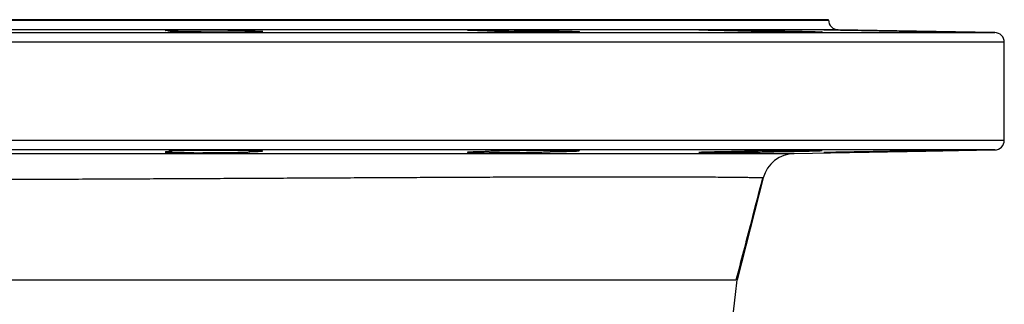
# Model space of a CAD drawing. Header units: millimetres. Extents: x 1137 to 5808, y 1046 to 5834.
# Tile 13 of 18: x 5203 to 5808, y 2351 to 2526. Entities that reach past the tile are written whole.
import ezdxf

# ---------------------------------------------------------------- set-up
doc = ezdxf.new("R2010")
doc.units = ezdxf.units.MM
doc.header["$LTSCALE"] = 2

msp = doc.modelspace()

# ---------------------------------------------------------------- linework, layer by layer
at = {"color": 7, "linetype": 'Continuous', "lineweight": 25}
for p, q in [((5217.74, 2526.1), (4735.74, 2526.1)), ((5699.74, 2526.1), (5217.74, 2526.1)), ((5699.74, 2525.88), (5699.74, 2526.1)), ((5296.15, 2519.24), (5296.15, 2518.87)), ((5343.85, 2518.56), (5343.85, 2519.24)), ((5529.19, 2518.48), (5529.19, 2519.24)), ((5667.1, 2518.68), (5667.1, 2519.24)), ((5801.84, 2518.21), (5705.63, 2519.89)), ((5807.74, 2452), (5807.74, 2512.21)), ((5296.15, 2445.33), (5296.15, 2444.96)), ((5343.85, 2444.96), (5343.85, 2445.65)), ((5344, 2444.89), (5343.85, 2444.96)), ((5529.19, 2444.96), (5529.19, 2445.73)), ((5667.1, 2444.96), (5667.1, 2445.53)), ((5678.68, 2443.85), (5801.84, 2446)), ((5659.66, 2428.82), (5643.58, 2366.1))]:
    msp.add_line(p, q, dxfattribs=at)
at = {"color": 8, "linetype": 'Continuous', "lineweight": 25}
for p, q in [((4735.74, 2525.88), (5217.74, 2525.88)), ((5217.74, 2525.88), (5699.74, 2525.88)), ((4633.63, 2518.21), (5801.84, 2518.21)), ((5217.74, 2519.89), (4729.84, 2519.89)), ((5705.63, 2519.89), (5217.74, 2519.89)), ((5807.74, 2512.21), (4627.74, 2512.21)), ((4627.74, 2452), (5807.74, 2452)), ((5217.74, 2446), (4633.63, 2446)), ((5801.84, 2446), (5217.74, 2446))]:
    msp.add_line(p, q, dxfattribs=at)
at = {"color": 7, "linetype": 'Continuous', "lineweight": 25, "flags": 128}
msp.add_lwpolyline([(5351.98, 2445.34), (5352.01, 2445.38), (5351.27, 2445.45), (5349.73, 2445.53), (5347.43, 2445.59), (5343.6, 2445.66), (5339.86, 2445.69), (5335.65, 2445.72), (5331.09, 2445.74), (5326.3, 2445.74), (5321.41, 2445.72), (5316.58, 2445.69), (5311.93, 2445.65), (5307.59, 2445.6), (5303.7, 2445.54), (5300.35, 2445.47), (5297.65, 2445.39), (5295.67, 2445.31), (5294.48, 2445.23), (5294.09, 2445.14), (5294.52, 2445.06), (5295.77, 2444.98), (5296.15, 2444.96), (5296.15, 2444.96)], dxfattribs=at)
at = {"color": 7, "linetype": 'Continuous', "lineweight": 25}
for centre, radius, start, end in [((5705.74, 2525.88), 6, 180, 269), ((5801.74, 2512.21), 6, 0, 89), ((5801.74, 2452), 6, 271, 0), ((5679.03, 2423.85), 20, 91, 165.61788), ((4477.74, 2486.1), 1172, 326.27811, 354.12322)]:
    msp.add_arc(centre, radius, start, end, dxfattribs=at)
for points, knots in [([(5296.15, 2519.24), (5295.6, 2519.26), (5295.1, 2519.28), (5294.22, 2519.31), (5293.83, 2519.33), (5292.84, 2519.38), (5292.44, 2519.42), (5292.2, 2519.47), (5292.19, 2519.49), (5292.28, 2519.53), (5292.39, 2519.55), (5292.74, 2519.58), (5292.97, 2519.6), (5293.57, 2519.63), (5293.93, 2519.65), (5295.18, 2519.69), (5296.23, 2519.72), (5297.82, 2519.75), (5298.15, 2519.76), (5298.84, 2519.77), (5299.19, 2519.78), (5300.28, 2519.79), (5301.05, 2519.8), (5302.68, 2519.82), (5303.53, 2519.83), (5305.32, 2519.84), (5306.24, 2519.85), (5308.13, 2519.86), (5309.1, 2519.86), (5311.09, 2519.87), (5312.11, 2519.87), (5315.21, 2519.87), (5317.29, 2519.86), (5320.42, 2519.85), (5321.48, 2519.84), (5323.55, 2519.83), (5325.58, 2519.81), (5327.55, 2519.79), (5329.47, 2519.77), (5330.42, 2519.76), (5333.13, 2519.72), (5334.79, 2519.69), (5336.68, 2519.65), (5337.05, 2519.65), (5337.76, 2519.63), (5338.1, 2519.62), (5339.09, 2519.6), (5339.69, 2519.58), (5340.8, 2519.55), (5341.3, 2519.53), (5342.2, 2519.49), (5342.58, 2519.47), (5343.24, 2519.44), (5343.5, 2519.42), (5343.91, 2519.38), (5344.05, 2519.36), (5344.29, 2519.31), (5344.2, 2519.28), (5343.85, 2519.24)], [0, 0, 0, 0, 0.03125, 0.03125, 0.0625, 0.0625, 0.125, 0.125, 0.15625, 0.15625, 0.1875, 0.1875, 0.21875, 0.21875, 0.25, 0.25, 0.3125, 0.3125, 0.328125, 0.328125, 0.34375, 0.34375, 0.375, 0.375, 0.40625, 0.40625, 0.4375, 0.4375, 0.46875, 0.46875, 0.5, 0.5, 0.5625, 0.5625, 0.59375, 0.59375, 0.625, 0.65625, 0.65625, 0.6875, 0.6875, 0.75, 0.75, 0.765625, 0.765625, 0.78125, 0.78125, 0.8125, 0.8125, 0.84375, 0.84375, 0.875, 0.875, 0.90625, 0.90625, 0.9375, 0.9375, 1, 1, 1, 1]), ([(5343.85, 2519.24), (5345.68, 2519.2), (5347.22, 2519.16), (5349.1, 2519.1), (5349.66, 2519.07), (5350.59, 2519.03), (5350.98, 2519.01), (5351.58, 2518.96), (5351.8, 2518.94), (5352.07, 2518.89), (5352.11, 2518.87), (5352.03, 2518.83), (5351.9, 2518.81), (5351.47, 2518.76), (5351.17, 2518.74), (5350.01, 2518.69), (5348.93, 2518.65), (5346.82, 2518.6), (5346.04, 2518.59), (5344.35, 2518.56), (5343.44, 2518.55), (5340.54, 2518.52), (5338.41, 2518.5), (5335.49, 2518.48), (5334.89, 2518.48), (5333.69, 2518.48), (5333.09, 2518.48), (5331.25, 2518.47), (5330.01, 2518.47), (5328.1, 2518.47), (5327.46, 2518.47), (5326.17, 2518.47), (5325.51, 2518.47), (5323.57, 2518.48), (5322.28, 2518.48), (5319.7, 2518.49), (5318.42, 2518.5), (5316.5, 2518.51), (5315.87, 2518.52), (5314.61, 2518.53), (5314, 2518.53), (5312.17, 2518.55), (5310.98, 2518.56), (5309.26, 2518.58), (5308.69, 2518.59), (5307.57, 2518.6), (5307.02, 2518.61), (5304.36, 2518.65), (5302.45, 2518.69), (5300.37, 2518.73), (5299.97, 2518.74), (5299.21, 2518.76), (5298.84, 2518.77), (5297.82, 2518.81), (5297.21, 2518.83), (5296.4, 2518.86), (5296.16, 2518.87), (5295.7, 2518.89), (5295.49, 2518.9), (5294.93, 2518.94), (5294.64, 2518.96), (5294.24, 2519.01), (5294.12, 2519.03), (5294.08, 2519.06), (5294.08, 2519.07), (5294.14, 2519.1), (5294.19, 2519.11), (5294.41, 2519.14), (5294.64, 2519.16), (5295.11, 2519.19), (5295.29, 2519.2), (5295.69, 2519.22), (5295.91, 2519.23), (5296.15, 2519.24)], [0, 0, 0, 0, 0.0625, 0.0625, 0.09375, 0.09375, 0.125, 0.125, 0.15625, 0.15625, 0.1875, 0.1875, 0.21875, 0.21875, 0.25, 0.25, 0.3125, 0.3125, 0.34375, 0.34375, 0.375, 0.375, 0.4375, 0.4375, 0.453125, 0.453125, 0.46875, 0.46875, 0.5, 0.5, 0.515625, 0.515625, 0.53125, 0.53125, 0.5625, 0.5625, 0.59375, 0.59375, 0.609375, 0.609375, 0.625, 0.625, 0.65625, 0.65625, 0.671875, 0.671875, 0.6875, 0.6875, 0.75, 0.75, 0.765625, 0.765625, 0.78125, 0.78125, 0.8125, 0.8125, 0.828125, 0.828125, 0.84375, 0.84375, 0.875, 0.875, 0.90625, 0.90625, 0.921875, 0.921875, 0.9375, 0.9375, 0.96875, 0.96875, 0.984375, 0.984375, 1, 1, 1, 1]), ([(5488.75, 2519.24), (5487.04, 2519.28), (5485.5, 2519.31), (5483.45, 2519.36), (5482.81, 2519.38), (5481.65, 2519.42), (5481.12, 2519.44), (5480.18, 2519.47), (5479.77, 2519.49), (5479.05, 2519.53), (5478.75, 2519.55), (5478.28, 2519.58), (5478.11, 2519.6), (5477.89, 2519.63), (5477.84, 2519.65), (5477.89, 2519.69), (5478.18, 2519.72), (5478.84, 2519.75), (5478.99, 2519.76), (5479.31, 2519.77), (5479.5, 2519.78), (5480.08, 2519.79), (5480.52, 2519.8), (5481.52, 2519.82), (5482.07, 2519.83), (5483.29, 2519.84), (5483.95, 2519.85), (5486.08, 2519.86), (5487.66, 2519.87), (5490.28, 2519.87), (5491.19, 2519.87), (5493.06, 2519.86), (5494.02, 2519.86), (5495.98, 2519.85), (5496.98, 2519.84), (5499.04, 2519.83), (5500.08, 2519.82), (5502.15, 2519.8), (5503.19, 2519.79), (5505.28, 2519.77), (5506.33, 2519.76), (5509.47, 2519.72), (5511.48, 2519.69), (5514.4, 2519.65), (5515.36, 2519.63), (5517.2, 2519.6), (5518.09, 2519.58), (5519.79, 2519.55), (5520.6, 2519.53), (5522.15, 2519.49), (5522.89, 2519.47), (5524.94, 2519.42), (5526.1, 2519.38), (5527.29, 2519.34), (5527.51, 2519.33), (5527.93, 2519.31), (5528.12, 2519.3), (5528.66, 2519.28), (5528.95, 2519.26), (5529.19, 2519.24)], [0, 0, 0, 0, 0.0625, 0.0625, 0.09375, 0.09375, 0.125, 0.125, 0.15625, 0.15625, 0.1875, 0.1875, 0.21875, 0.21875, 0.25, 0.25, 0.3125, 0.3125, 0.328125, 0.328125, 0.34375, 0.34375, 0.375, 0.375, 0.40625, 0.40625, 0.4375, 0.4375, 0.5, 0.5, 0.53125, 0.53125, 0.5625, 0.5625, 0.59375, 0.59375, 0.625, 0.625, 0.65625, 0.65625, 0.6875, 0.6875, 0.75, 0.75, 0.78125, 0.78125, 0.8125, 0.8125, 0.84375, 0.84375, 0.875, 0.875, 0.9375, 0.9375, 0.953125, 0.953125, 0.96875, 0.96875, 1, 1, 1, 1]), ([(5529.19, 2519.24), (5530.38, 2519.22), (5531.55, 2519.2), (5533.77, 2519.16), (5534.83, 2519.14), (5536.85, 2519.1), (5537.81, 2519.07), (5539.62, 2519.03), (5540.45, 2519.01), (5541.96, 2518.96), (5542.65, 2518.94), (5543.89, 2518.89), (5544.43, 2518.87), (5545.34, 2518.83), (5545.72, 2518.81), (5546.3, 2518.76), (5546.5, 2518.74), (5546.86, 2518.69), (5546.75, 2518.65), (5546.07, 2518.6), (5545.75, 2518.59), (5544.96, 2518.56), (5544.48, 2518.55), (5543.37, 2518.53), (5542.73, 2518.52), (5541.3, 2518.5), (5540.52, 2518.49), (5538.81, 2518.48), (5537.89, 2518.48), (5535.94, 2518.47), (5534.91, 2518.47), (5532.76, 2518.47), (5531.64, 2518.47), (5529.29, 2518.48), (5528.09, 2518.48), (5525.63, 2518.49), (5524.38, 2518.5), (5521.83, 2518.52), (5520.53, 2518.53), (5516.64, 2518.56), (5514.06, 2518.59), (5510.23, 2518.63), (5508.98, 2518.65), (5506.56, 2518.69), (5505.38, 2518.71), (5503.09, 2518.74), (5501.97, 2518.76), (5499.85, 2518.81), (5498.85, 2518.83), (5496.97, 2518.87), (5496.08, 2518.89), (5494.85, 2518.93), (5494.45, 2518.94), (5493.7, 2518.96), (5493.34, 2518.97), (5492.33, 2519.01), (5491.73, 2519.03), (5490.95, 2519.06), (5490.71, 2519.07), (5490.26, 2519.1), (5490.06, 2519.11), (5489.16, 2519.16), (5488.78, 2519.2), (5488.75, 2519.24)], [0, 0, 0, 0, 0.03125, 0.03125, 0.0625, 0.0625, 0.09375, 0.09375, 0.125, 0.125, 0.15625, 0.15625, 0.1875, 0.1875, 0.21875, 0.21875, 0.25, 0.25, 0.3125, 0.3125, 0.34375, 0.34375, 0.375, 0.375, 0.40625, 0.40625, 0.4375, 0.4375, 0.46875, 0.46875, 0.5, 0.5, 0.53125, 0.53125, 0.5625, 0.5625, 0.59375, 0.59375, 0.625, 0.625, 0.6875, 0.6875, 0.71875, 0.71875, 0.75, 0.75, 0.78125, 0.78125, 0.8125, 0.8125, 0.84375, 0.84375, 0.859375, 0.859375, 0.875, 0.875, 0.90625, 0.90625, 0.921875, 0.921875, 0.9375, 0.9375, 1, 1, 1, 1]), ([(5640.08, 2519.24), (5638.02, 2519.28), (5636.06, 2519.31), (5633.73, 2519.36), (5633.27, 2519.36), (5632.37, 2519.38), (5631.92, 2519.39), (5630.61, 2519.42), (5629.77, 2519.44), (5628.19, 2519.47), (5627.45, 2519.49), (5626.04, 2519.53), (5625.37, 2519.55), (5623.54, 2519.6), (5622.55, 2519.63), (5621.39, 2519.68), (5621.06, 2519.69), (5620.53, 2519.72), (5620.32, 2519.73), (5620.04, 2519.76), (5619.96, 2519.77), (5619.93, 2519.79), (5619.98, 2519.8), (5620.31, 2519.83), (5620.78, 2519.84), (5622.22, 2519.86), (5623.16, 2519.87), (5624.61, 2519.87), (5624.91, 2519.87), (5625.55, 2519.86), (5625.88, 2519.86), (5626.91, 2519.86), (5627.64, 2519.86), (5629.18, 2519.85), (5629.99, 2519.84), (5631.69, 2519.83), (5632.59, 2519.82), (5635.36, 2519.79), (5637.29, 2519.77), (5640.34, 2519.73), (5641.38, 2519.72), (5643.45, 2519.69), (5644.49, 2519.68), (5646.58, 2519.65), (5647.62, 2519.63), (5649.72, 2519.6), (5650.76, 2519.58), (5652.79, 2519.55), (5653.79, 2519.53), (5655.76, 2519.49), (5656.72, 2519.47), (5659.55, 2519.42), (5661.28, 2519.38), (5663.26, 2519.34), (5663.65, 2519.33), (5664.41, 2519.31), (5664.78, 2519.3), (5665.84, 2519.28), (5666.5, 2519.26), (5667.1, 2519.24)], [0, 0, 0, 0, 0.0625, 0.0625, 0.078125, 0.078125, 0.09375, 0.09375, 0.125, 0.125, 0.15625, 0.15625, 0.1875, 0.1875, 0.25, 0.25, 0.28125, 0.28125, 0.3125, 0.3125, 0.34375, 0.34375, 0.375, 0.375, 0.4375, 0.4375, 0.5, 0.5, 0.515625, 0.515625, 0.53125, 0.53125, 0.5625, 0.5625, 0.59375, 0.59375, 0.625, 0.625, 0.6875, 0.6875, 0.71875, 0.71875, 0.75, 0.75, 0.78125, 0.78125, 0.8125, 0.8125, 0.84375, 0.84375, 0.875, 0.875, 0.9375, 0.9375, 0.953125, 0.953125, 0.96875, 0.96875, 1, 1, 1, 1]), ([(5667.1, 2519.24), (5667.75, 2519.23), (5668.4, 2519.22), (5669.69, 2519.2), (5670.35, 2519.19), (5672.28, 2519.16), (5673.54, 2519.14), (5676.02, 2519.1), (5677.24, 2519.07), (5679.02, 2519.04), (5679.62, 2519.03), (5680.77, 2519.01), (5681.34, 2518.99), (5682.99, 2518.96), (5684.04, 2518.94), (5685.55, 2518.9), (5686.04, 2518.89), (5686.99, 2518.87), (5687.45, 2518.86), (5689.68, 2518.8), (5691.18, 2518.76), (5692.69, 2518.71), (5692.98, 2518.71), (5693.51, 2518.69), (5693.75, 2518.68), (5694.41, 2518.65), (5694.78, 2518.63), (5695.19, 2518.61), (5695.31, 2518.6), (5695.5, 2518.59), (5695.58, 2518.58), (5695.74, 2518.56), (5695.76, 2518.55), (5695.62, 2518.53), (5695.47, 2518.52), (5695.11, 2518.5), (5694.97, 2518.5), (5694.64, 2518.49), (5694.46, 2518.49), (5693.84, 2518.48), (5693.35, 2518.48), (5692.22, 2518.47), (5691.57, 2518.47), (5690.12, 2518.47), (5689.32, 2518.47), (5687.6, 2518.48), (5686.66, 2518.48), (5683.72, 2518.5), (5681.55, 2518.52), (5676.83, 2518.56), (5674.37, 2518.59), (5670.54, 2518.63), (5669.23, 2518.65), (5666.64, 2518.69), (5665.34, 2518.71), (5662.77, 2518.74), (5661.49, 2518.76), (5658.94, 2518.81), (5657.7, 2518.83), (5655.28, 2518.87), (5654.11, 2518.89), (5651.82, 2518.94), (5650.71, 2518.96), (5647.56, 2519.03), (5645.7, 2519.07), (5642.43, 2519.16), (5641.11, 2519.2), (5640.08, 2519.24)], [0, 0, 0, 0, 0.015625, 0.015625, 0.03125, 0.03125, 0.0625, 0.0625, 0.09375, 0.09375, 0.109375, 0.109375, 0.125, 0.125, 0.15625, 0.15625, 0.171875, 0.171875, 0.1875, 0.1875, 0.25, 0.25, 0.265625, 0.265625, 0.28125, 0.28125, 0.3125, 0.3125, 0.328125, 0.328125, 0.34375, 0.34375, 0.375, 0.375, 0.40625, 0.40625, 0.421875, 0.421875, 0.4375, 0.4375, 0.46875, 0.46875, 0.5, 0.5, 0.53125, 0.53125, 0.5625, 0.5625, 0.625, 0.625, 0.6875, 0.6875, 0.71875, 0.71875, 0.75, 0.75, 0.78125, 0.78125, 0.8125, 0.8125, 0.84375, 0.84375, 0.875, 0.875, 0.9375, 0.9375, 1, 1, 1, 1]), ([(5727.12, 2519.24), (5726.09, 2519.26), (5725.03, 2519.28), (5722.94, 2519.31), (5721.9, 2519.33), (5719.82, 2519.36), (5718.78, 2519.38), (5717.24, 2519.41), (5716.72, 2519.42), (5715.7, 2519.44), (5715.2, 2519.45), (5712.72, 2519.49), (5710.83, 2519.53), (5707.25, 2519.6), (5705.63, 2519.63), (5703.45, 2519.68), (5702.76, 2519.69), (5701.49, 2519.72), (5700.91, 2519.73), (5699.86, 2519.76), (5699.39, 2519.77), (5698.56, 2519.79), (5698.2, 2519.8), (5697.31, 2519.83), (5696.96, 2519.84), (5696.82, 2519.86), (5696.84, 2519.86), (5696.99, 2519.87), (5697.14, 2519.87), (5697.54, 2519.87), (5697.81, 2519.87), (5698.3, 2519.86), (5698.48, 2519.86), (5698.87, 2519.86), (5699.08, 2519.85), (5700.18, 2519.84), (5701.29, 2519.83), (5703.94, 2519.79), (5705.44, 2519.77), (5707.94, 2519.73), (5708.81, 2519.72), (5710.63, 2519.69), (5711.56, 2519.68), (5713.48, 2519.65), (5714.46, 2519.63), (5716.46, 2519.6), (5717.5, 2519.58), (5720.6, 2519.53), (5722.68, 2519.49), (5725.82, 2519.44), (5726.87, 2519.42), (5728.93, 2519.38), (5729.93, 2519.36), (5731.91, 2519.33), (5732.89, 2519.31), (5734.79, 2519.28), (5735.72, 2519.26), (5736.61, 2519.24)], [0, 0, 0, 0, 0.03125, 0.03125, 0.0625, 0.0625, 0.09375, 0.09375, 0.109375, 0.109375, 0.125, 0.125, 0.1875, 0.1875, 0.25, 0.25, 0.28125, 0.28125, 0.3125, 0.3125, 0.34375, 0.34375, 0.375, 0.375, 0.4375, 0.4375, 0.46875, 0.46875, 0.5, 0.5, 0.53125, 0.53125, 0.546875, 0.546875, 0.5625, 0.5625, 0.625, 0.625, 0.6875, 0.6875, 0.71875, 0.71875, 0.75, 0.75, 0.78125, 0.78125, 0.8125, 0.8125, 0.875, 0.875, 0.90625, 0.90625, 0.9375, 0.9375, 0.96875, 0.96875, 1, 1, 1, 1]), ([(5736.61, 2519.24), (5737.81, 2519.22), (5739.04, 2519.2), (5740.93, 2519.17), (5741.58, 2519.16), (5742.86, 2519.14), (5743.5, 2519.13), (5745.43, 2519.1), (5746.72, 2519.07), (5748.66, 2519.04), (5749.3, 2519.03), (5750.6, 2519.01), (5751.25, 2518.99), (5754.47, 2518.94), (5756.94, 2518.89), (5759.91, 2518.84), (5760.49, 2518.83), (5761.64, 2518.81), (5762.2, 2518.8), (5763.85, 2518.76), (5764.89, 2518.74), (5766.39, 2518.72), (5766.87, 2518.71), (5767.81, 2518.69), (5768.27, 2518.68), (5769.6, 2518.65), (5770.41, 2518.63), (5771.88, 2518.6), (5772.55, 2518.59), (5773.44, 2518.57), (5773.72, 2518.56), (5774.24, 2518.55), (5774.48, 2518.54), (5775.13, 2518.53), (5775.48, 2518.52), (5775.87, 2518.5), (5775.99, 2518.5), (5776.17, 2518.49), (5776.24, 2518.49), (5776.47, 2518.48), (5776.31, 2518.47), (5775.68, 2518.47), (5775.53, 2518.47), (5775.19, 2518.47), (5775, 2518.47), (5774.37, 2518.48), (5773.87, 2518.48), (5773.01, 2518.49), (5772.7, 2518.49), (5772.04, 2518.5), (5771.69, 2518.5), (5770.58, 2518.52), (5769.78, 2518.53), (5768.03, 2518.55), (5767.09, 2518.56), (5765.11, 2518.59), (5764.07, 2518.6), (5761.9, 2518.63), (5760.75, 2518.65), (5758.38, 2518.69), (5757.17, 2518.71), (5754.71, 2518.74), (5753.45, 2518.76), (5750.89, 2518.81), (5749.58, 2518.83), (5746.99, 2518.87), (5745.7, 2518.89), (5743.13, 2518.94), (5741.84, 2518.96), (5738.03, 2519.03), (5735.63, 2519.07), (5732.22, 2519.14), (5731.11, 2519.16), (5729.03, 2519.2), (5728.04, 2519.22), (5727.12, 2519.24)], [0, 0, 0, 0, 0.03125, 0.03125, 0.046875, 0.046875, 0.0625, 0.0625, 0.09375, 0.09375, 0.109375, 0.109375, 0.125, 0.125, 0.1875, 0.1875, 0.203125, 0.203125, 0.21875, 0.21875, 0.25, 0.25, 0.265625, 0.265625, 0.28125, 0.28125, 0.3125, 0.3125, 0.34375, 0.34375, 0.359375, 0.359375, 0.375, 0.375, 0.40625, 0.40625, 0.421875, 0.421875, 0.4375, 0.4375, 0.5, 0.5, 0.515625, 0.515625, 0.53125, 0.53125, 0.5625, 0.5625, 0.578125, 0.578125, 0.59375, 0.59375, 0.625, 0.625, 0.65625, 0.65625, 0.6875, 0.6875, 0.71875, 0.71875, 0.75, 0.75, 0.78125, 0.78125, 0.8125, 0.8125, 0.84375, 0.84375, 0.875, 0.875, 0.9375, 0.9375, 0.96875, 0.96875, 1, 1, 1, 1]), ([(5296.15, 2444.96), (5295.12, 2444.93), (5294.28, 2444.9), (5292.99, 2444.83), (5292.57, 2444.8), (5292.25, 2444.75), (5292.2, 2444.73), (5292.21, 2444.7), (5292.27, 2444.68), (5292.61, 2444.63), (5293.05, 2444.6), (5294.37, 2444.54), (5295.23, 2444.51), (5296.8, 2444.47), (5297.37, 2444.46), (5298.6, 2444.44), (5299.26, 2444.43), (5301.34, 2444.4), (5302.87, 2444.38), (5306.22, 2444.36), (5307.98, 2444.35), (5310.74, 2444.34), (5311.68, 2444.34), (5313.6, 2444.34), (5314.57, 2444.34), (5317.47, 2444.35), (5319.41, 2444.35), (5323.32, 2444.38), (5325.22, 2444.39), (5327.96, 2444.42), (5328.86, 2444.43), (5330.62, 2444.45), (5331.47, 2444.46), (5333.92, 2444.5), (5335.43, 2444.53), (5338.18, 2444.58), (5339.38, 2444.62), (5340.9, 2444.66), (5341.36, 2444.68), (5342.19, 2444.71), (5342.55, 2444.73), (5343.48, 2444.78), (5343.89, 2444.82), (5344.08, 2444.85)], [0, 0, 0, 0, 0.0625, 0.0625, 0.125, 0.125, 0.15625, 0.15625, 0.1875, 0.1875, 0.25, 0.25, 0.3125, 0.3125, 0.34375, 0.34375, 0.375, 0.375, 0.4375, 0.4375, 0.5, 0.5, 0.53125, 0.53125, 0.5625, 0.5625, 0.625, 0.625, 0.6875, 0.6875, 0.71875, 0.71875, 0.75, 0.75, 0.8125, 0.8125, 0.875, 0.875, 0.90625, 0.90625, 0.9375, 0.9375, 1, 1, 1, 1]), ([(5343.85, 2444.96), (5345, 2444.99), (5346.03, 2445.02), (5347.86, 2445.07), (5348.67, 2445.1), (5350.06, 2445.15), (5351.18, 2445.21), (5351.77, 2445.26), (5351.94, 2445.29)], [0, 0, 0, 0, 0.25, 0.25, 0.5, 0.5, 0.75, 1, 1, 1, 1]), ([(5488.75, 2444.96), (5487.04, 2444.93), (5485.5, 2444.9), (5483.45, 2444.84), (5482.81, 2444.82), (5481.65, 2444.79), (5481.12, 2444.77), (5480.18, 2444.73), (5479.77, 2444.71), (5479.05, 2444.68), (5478.75, 2444.66), (5478.28, 2444.63), (5478.11, 2444.61), (5477.89, 2444.58), (5477.84, 2444.56), (5477.89, 2444.51), (5478.18, 2444.49), (5478.84, 2444.45), (5478.99, 2444.45), (5479.31, 2444.44), (5479.5, 2444.43), (5480.08, 2444.41), (5480.52, 2444.4), (5481.52, 2444.39), (5482.07, 2444.38), (5483.29, 2444.36), (5483.95, 2444.36), (5486.08, 2444.35), (5487.66, 2444.34), (5490.28, 2444.34), (5491.19, 2444.34), (5493.06, 2444.35), (5494.02, 2444.35), (5495.98, 2444.36), (5496.98, 2444.36), (5499.04, 2444.38), (5500.08, 2444.39), (5502.15, 2444.4), (5503.19, 2444.41), (5505.28, 2444.44), (5506.33, 2444.45), (5509.47, 2444.49), (5511.48, 2444.51), (5514.4, 2444.56), (5515.36, 2444.58), (5517.2, 2444.61), (5518.09, 2444.63), (5519.79, 2444.66), (5520.6, 2444.68), (5522.15, 2444.71), (5522.89, 2444.73), (5524.94, 2444.79), (5526.1, 2444.82), (5527.29, 2444.87), (5527.51, 2444.88), (5527.93, 2444.9), (5528.12, 2444.9), (5528.66, 2444.93), (5528.95, 2444.95), (5529.19, 2444.96)], [0, 0, 0, 0, 0.0625, 0.0625, 0.09375, 0.09375, 0.125, 0.125, 0.15625, 0.15625, 0.1875, 0.1875, 0.21875, 0.21875, 0.25, 0.25, 0.3125, 0.3125, 0.328125, 0.328125, 0.34375, 0.34375, 0.375, 0.375, 0.40625, 0.40625, 0.4375, 0.4375, 0.5, 0.5, 0.53125, 0.53125, 0.5625, 0.5625, 0.59375, 0.59375, 0.625, 0.625, 0.65625, 0.65625, 0.6875, 0.6875, 0.75, 0.75, 0.78125, 0.78125, 0.8125, 0.8125, 0.84375, 0.84375, 0.875, 0.875, 0.9375, 0.9375, 0.953125, 0.953125, 0.96875, 0.96875, 1, 1, 1, 1]), ([(5546.64, 2445.52), (5546.67, 2445.53), (5546.75, 2445.56), (5546.04, 2445.61), (5544.52, 2445.66), (5542.01, 2445.7), (5538.66, 2445.73), (5534.6, 2445.74), (5530.37, 2445.73), (5525.78, 2445.72), (5520.97, 2445.68), (5516.06, 2445.64), (5511.2, 2445.59), (5506.53, 2445.52), (5502.17, 2445.45), (5498.26, 2445.37), (5494.9, 2445.29), (5492.19, 2445.2), (5490.24, 2445.12), (5489.02, 2445.04), (5488.84, 2444.99), (5488.75, 2444.96)], [0, 0, 0, 0, 0.021934, 0.07586, 0.129779, 0.183698, 0.250953, 0.304859, 0.358764, 0.41267, 0.466576, 0.520483, 0.57439, 0.628303, 0.682216, 0.736136, 0.790056, 0.843983, 0.89791, 0.948955, 1, 1, 1, 1]), ([(5529.19, 2444.96), (5530.37, 2444.98), (5531.53, 2445), (5533.74, 2445.05), (5534.79, 2445.07), (5536.8, 2445.11), (5537.75, 2445.13), (5539.55, 2445.18), (5540.38, 2445.2), (5541.89, 2445.24), (5542.58, 2445.27), (5543.82, 2445.31), (5544.36, 2445.33), (5545.74, 2445.4), (5546.34, 2445.44), (5546.6, 2445.48)], [0, 0, 0, 0, 0.125, 0.125, 0.25, 0.25, 0.375, 0.375, 0.5, 0.5, 0.625, 0.625, 0.75, 0.75, 1, 1, 1, 1]), ([(5640.08, 2444.96), (5638.02, 2444.93), (5636.06, 2444.9), (5633.73, 2444.85), (5633.27, 2444.84), (5632.37, 2444.82), (5631.92, 2444.81), (5630.61, 2444.79), (5629.77, 2444.77), (5628.19, 2444.73), (5627.45, 2444.71), (5626.04, 2444.68), (5625.37, 2444.66), (5623.54, 2444.61), (5622.55, 2444.58), (5621.39, 2444.53), (5621.06, 2444.51), (5620.53, 2444.49), (5620.32, 2444.47), (5620.04, 2444.45), (5619.96, 2444.44), (5619.93, 2444.41), (5619.98, 2444.4), (5620.31, 2444.38), (5620.78, 2444.36), (5622.22, 2444.35), (5623.16, 2444.34), (5624.61, 2444.34), (5624.91, 2444.34), (5625.55, 2444.34), (5625.88, 2444.34), (5626.91, 2444.35), (5627.64, 2444.35), (5629.18, 2444.36), (5629.99, 2444.36), (5631.69, 2444.38), (5632.59, 2444.39), (5635.36, 2444.41), (5637.29, 2444.43), (5640.34, 2444.47), (5641.38, 2444.49), (5643.45, 2444.51), (5644.49, 2444.53), (5646.58, 2444.56), (5647.62, 2444.58), (5649.72, 2444.61), (5650.76, 2444.63), (5652.79, 2444.66), (5653.79, 2444.68), (5655.76, 2444.71), (5656.72, 2444.73), (5659.55, 2444.79), (5661.28, 2444.82), (5663.26, 2444.87), (5663.65, 2444.88), (5664.41, 2444.9), (5664.78, 2444.9), (5665.84, 2444.93), (5666.5, 2444.95), (5667.1, 2444.96)], [0, 0, 0, 0, 0.0625, 0.0625, 0.078125, 0.078125, 0.09375, 0.09375, 0.125, 0.125, 0.15625, 0.15625, 0.1875, 0.1875, 0.25, 0.25, 0.28125, 0.28125, 0.3125, 0.3125, 0.34375, 0.34375, 0.375, 0.375, 0.4375, 0.4375, 0.5, 0.5, 0.515625, 0.515625, 0.53125, 0.53125, 0.5625, 0.5625, 0.59375, 0.59375, 0.625, 0.625, 0.6875, 0.6875, 0.71875, 0.71875, 0.75, 0.75, 0.78125, 0.78125, 0.8125, 0.8125, 0.84375, 0.84375, 0.875, 0.875, 0.9375, 0.9375, 0.953125, 0.953125, 0.96875, 0.96875, 1, 1, 1, 1]), ([(5667.1, 2444.96), (5667.75, 2444.97), (5668.4, 2444.98), (5669.69, 2445), (5670.35, 2445.02), (5672.28, 2445.05), (5673.54, 2445.07), (5676.02, 2445.11), (5677.24, 2445.13), (5679.02, 2445.17), (5679.62, 2445.18), (5680.77, 2445.2), (5681.34, 2445.21), (5682.99, 2445.25), (5684.04, 2445.27), (5685.55, 2445.3), (5686.04, 2445.31), (5686.99, 2445.34), (5687.45, 2445.35), (5689.68, 2445.4), (5691.18, 2445.44), (5692.69, 2445.49), (5692.98, 2445.5), (5693.51, 2445.52), (5693.75, 2445.53), (5694.41, 2445.56), (5694.78, 2445.57), (5695.19, 2445.6), (5695.31, 2445.6), (5695.5, 2445.62), (5695.58, 2445.63), (5695.74, 2445.65), (5695.76, 2445.66), (5695.62, 2445.68), (5695.47, 2445.69), (5695.11, 2445.7), (5694.97, 2445.71), (5694.64, 2445.71), (5694.46, 2445.72), (5693.84, 2445.73), (5693.35, 2445.73), (5692.22, 2445.74), (5691.57, 2445.74), (5690.12, 2445.74), (5689.32, 2445.74), (5687.6, 2445.73), (5686.66, 2445.73), (5683.72, 2445.71), (5681.55, 2445.69), (5676.83, 2445.65), (5674.37, 2445.62), (5670.54, 2445.57), (5669.23, 2445.56), (5666.64, 2445.52), (5665.34, 2445.5), (5662.77, 2445.46), (5661.49, 2445.44), (5658.94, 2445.4), (5657.7, 2445.38), (5655.28, 2445.34), (5654.11, 2445.31), (5651.82, 2445.27), (5650.71, 2445.25), (5647.56, 2445.18), (5645.7, 2445.13), (5642.43, 2445.05), (5641.11, 2445), (5640.08, 2444.96)], [0, 0, 0, 0, 0.015625, 0.015625, 0.03125, 0.03125, 0.0625, 0.0625, 0.09375, 0.09375, 0.109375, 0.109375, 0.125, 0.125, 0.15625, 0.15625, 0.171875, 0.171875, 0.1875, 0.1875, 0.25, 0.25, 0.265625, 0.265625, 0.28125, 0.28125, 0.3125, 0.3125, 0.328125, 0.328125, 0.34375, 0.34375, 0.375, 0.375, 0.40625, 0.40625, 0.421875, 0.421875, 0.4375, 0.4375, 0.46875, 0.46875, 0.5, 0.5, 0.53125, 0.53125, 0.5625, 0.5625, 0.625, 0.625, 0.6875, 0.6875, 0.71875, 0.71875, 0.75, 0.75, 0.78125, 0.78125, 0.8125, 0.8125, 0.84375, 0.84375, 0.875, 0.875, 0.9375, 0.9375, 1, 1, 1, 1]), ([(5727.12, 2444.96), (5726.09, 2444.95), (5725.03, 2444.93), (5722.94, 2444.9), (5721.9, 2444.88), (5719.82, 2444.84), (5718.78, 2444.82), (5717.24, 2444.8), (5716.72, 2444.79), (5715.7, 2444.77), (5715.2, 2444.76), (5712.72, 2444.71), (5710.83, 2444.68), (5707.25, 2444.61), (5705.63, 2444.58), (5703.45, 2444.53), (5702.76, 2444.51), (5701.49, 2444.49), (5700.91, 2444.47), (5699.86, 2444.45), (5699.39, 2444.44), (5698.56, 2444.41), (5698.2, 2444.4), (5697.31, 2444.38), (5696.96, 2444.36), (5696.82, 2444.35), (5696.84, 2444.35), (5696.99, 2444.34), (5697.14, 2444.34), (5697.54, 2444.34), (5697.81, 2444.34), (5698.3, 2444.35), (5698.48, 2444.35), (5698.87, 2444.35), (5699.08, 2444.35), (5700.18, 2444.36), (5701.29, 2444.38), (5703.94, 2444.41), (5705.44, 2444.43), (5707.94, 2444.47), (5708.81, 2444.49), (5710.63, 2444.51), (5711.56, 2444.53), (5713.48, 2444.56), (5714.46, 2444.58), (5716.46, 2444.61), (5717.5, 2444.63), (5720.6, 2444.68), (5722.68, 2444.71), (5725.82, 2444.77), (5726.87, 2444.79), (5728.93, 2444.82), (5729.93, 2444.84), (5731.91, 2444.88), (5732.89, 2444.9), (5734.79, 2444.93), (5735.72, 2444.95), (5736.61, 2444.96)], [0, 0, 0, 0, 0.03125, 0.03125, 0.0625, 0.0625, 0.09375, 0.09375, 0.109375, 0.109375, 0.125, 0.125, 0.1875, 0.1875, 0.25, 0.25, 0.28125, 0.28125, 0.3125, 0.3125, 0.34375, 0.34375, 0.375, 0.375, 0.4375, 0.4375, 0.46875, 0.46875, 0.5, 0.5, 0.53125, 0.53125, 0.546875, 0.546875, 0.5625, 0.5625, 0.625, 0.625, 0.6875, 0.6875, 0.71875, 0.71875, 0.75, 0.75, 0.78125, 0.78125, 0.8125, 0.8125, 0.875, 0.875, 0.90625, 0.90625, 0.9375, 0.9375, 0.96875, 0.96875, 1, 1, 1, 1]), ([(5776.26, 2445.73), (5776.28, 2445.73), (5776.37, 2445.74), (5775.66, 2445.74), (5774.15, 2445.73), (5771.64, 2445.7), (5768.3, 2445.66), (5764.24, 2445.61), (5760.02, 2445.55), (5755.43, 2445.47), (5750.62, 2445.4), (5745.71, 2445.31), (5740.85, 2445.23), (5736.18, 2445.14), (5731.43, 2445.05), (5728.66, 2445), (5727.12, 2444.96)], [0, 0, 0, 0, 0.028822, 0.100805, 0.172784, 0.244762, 0.334517, 0.406511, 0.478505, 0.550499, 0.622493, 0.694494, 0.766495, 0.838503, 0.91051, 1, 1, 1, 1]), ([(5736.61, 2444.96), (5737.64, 2444.98), (5738.7, 2445), (5740.86, 2445.03), (5741.97, 2445.05), (5745.29, 2445.11), (5747.51, 2445.15), (5750.86, 2445.21), (5751.98, 2445.23), (5754.17, 2445.26), (5755.25, 2445.28), (5757.36, 2445.32), (5758.4, 2445.34), (5759.94, 2445.37), (5760.44, 2445.38), (5761.44, 2445.4), (5761.92, 2445.41), (5764.31, 2445.45), (5766.07, 2445.49), (5768.47, 2445.53), (5769.23, 2445.55), (5770.63, 2445.58), (5771.28, 2445.59), (5772.47, 2445.62), (5773.01, 2445.63), (5773.99, 2445.65), (5774.41, 2445.66), (5775.5, 2445.69), (5775.98, 2445.7), (5776.21, 2445.72)], [0, 0, 0, 0, 0.0625, 0.0625, 0.125, 0.125, 0.25, 0.25, 0.3125, 0.3125, 0.375, 0.375, 0.4375, 0.4375, 0.46875, 0.46875, 0.5, 0.5, 0.625, 0.625, 0.6875, 0.6875, 0.75, 0.75, 0.8125, 0.8125, 0.875, 0.875, 1, 1, 1, 1]), ([(4746.52, 2444.03), (4746.52, 2444.03), (4747.36, 2444.03), (4750.57, 2444.02), (4752.94, 2444.02), (4759.19, 2444.01), (4763.06, 2444.01), (4768.84, 2444), (4770.04, 2444), (4772.53, 2444), (4773.83, 2444), (4777.82, 2443.99), (4780.65, 2443.99), (4795.61, 2443.98), (4810.15, 2443.97), (4831.5, 2443.96), (4835.93, 2443.96), (4842.82, 2443.96), (4845.16, 2443.96), (4849.89, 2443.96), (4852.29, 2443.96), (4864.44, 2443.95), (4874.66, 2443.95), (4896.09, 2443.94), (4907.3, 2443.94), (4930.71, 2443.94), (4942.91, 2443.93), (4958.81, 2443.93), (4962.02, 2443.93), (4968.48, 2443.93), (4971.72, 2443.93), (4981.51, 2443.93), (4988.12, 2443.93), (5008.15, 2443.92), (5021.8, 2443.92), (5049.68, 2443.92), (5063.92, 2443.92), (5085.72, 2443.91), (5093.06, 2443.91), (5104.19, 2443.91), (5107.92, 2443.91), (5115.37, 2443.91), (5119.1, 2443.91), (5137.78, 2443.91), (5152.77, 2443.91), (5182.85, 2443.9), (5197.94, 2443.9), (5228.22, 2443.9), (5243.42, 2443.89), (5262.47, 2443.89), (5266.28, 2443.89), (5273.87, 2443.89), (5277.65, 2443.89), (5288.95, 2443.89), (5296.43, 2443.89), (5318.72, 2443.88), (5333.39, 2443.88), (5362.33, 2443.88), (5376.6, 2443.87), (5394.19, 2443.87), (5397.69, 2443.87), (5404.68, 2443.87), (5408.16, 2443.87), (5418.55, 2443.87), (5425.37, 2443.87), (5445.5, 2443.86), (5458.49, 2443.86), (5483.63, 2443.86), (5495.79, 2443.85), (5513.38, 2443.85), (5519.14, 2443.85), (5527.62, 2443.85), (5530.42, 2443.85), (5535.97, 2443.85), (5538.72, 2443.85), (5552.26, 2443.85), (5562.49, 2443.85), (5581.75, 2443.84), (5590.79, 2443.84), (5607.68, 2443.84), (5615.54, 2443.84), (5624.6, 2443.84), (5626.38, 2443.84), (5629.85, 2443.84), (5631.55, 2443.84), (5636.5, 2443.84), (5639.62, 2443.84), (5648.44, 2443.84), (5653.61, 2443.84), (5662.55, 2443.85), (5666.33, 2443.85), (5670.9, 2443.85), (5672.24, 2443.85), (5673.98, 2443.85), (5674.52, 2443.85), (5675.49, 2443.85), (5675.93, 2443.85), (5677.89, 2443.85), (5678.68, 2443.85), (5678.68, 2443.85)], [0, 0, 0, 0, 0.03125, 0.03125, 0.0625, 0.0625, 0.09375, 0.09375, 0.101563, 0.101563, 0.109375, 0.109375, 0.125, 0.125, 0.1875, 0.1875, 0.203125, 0.203125, 0.210938, 0.210938, 0.21875, 0.21875, 0.25, 0.25, 0.28125, 0.28125, 0.3125, 0.3125, 0.320313, 0.320313, 0.328125, 0.328125, 0.34375, 0.34375, 0.375, 0.375, 0.40625, 0.40625, 0.421875, 0.421875, 0.429688, 0.429688, 0.4375, 0.4375, 0.46875, 0.46875, 0.5, 0.5, 0.53125, 0.53125, 0.539063, 0.539063, 0.546875, 0.546875, 0.5625, 0.5625, 0.59375, 0.59375, 0.625, 0.625, 0.632813, 0.632813, 0.640625, 0.640625, 0.65625, 0.65625, 0.6875, 0.6875, 0.71875, 0.71875, 0.734375, 0.734375, 0.742188, 0.742188, 0.75, 0.75, 0.78125, 0.78125, 0.8125, 0.8125, 0.84375, 0.84375, 0.851563, 0.851563, 0.859375, 0.859375, 0.875, 0.875, 0.90625, 0.90625, 0.9375, 0.9375, 0.953125, 0.953125, 0.960938, 0.960938, 0.96875, 0.96875, 1, 1, 1, 1]), ([(5643.04, 2366.1), (5646.13, 2377.97), (5651.57, 2398.88), (5657.01, 2419.78), (5659.37, 2428.82)], [0, 0, 0, 0, 0.567708, 1, 1, 1, 1]), ([(5101.25, 2366.1), (5122.03, 2366.1), (5143.03, 2366.1), (5174.83, 2366.1), (5185.48, 2366.1), (5201.54, 2366.1), (5206.9, 2366.1), (5214.97, 2366.1), (5217.67, 2366.1), (5223.06, 2366.1), (5225.76, 2366.1), (5250, 2366.1), (5271.21, 2366.1), (5313.02, 2366.1), (5333.61, 2366.1), (5353.87, 2366.1)], [0, 0, 0, 0, 0.25, 0.25, 0.375, 0.375, 0.4375, 0.4375, 0.46875, 0.46875, 0.5, 0.5, 0.75, 0.75, 1, 1, 1, 1]), ([(5353.87, 2366.1), (5358.94, 2366.1), (5363.99, 2366.1), (5374.04, 2366.1), (5379.02, 2366.1), (5393.79, 2366.1), (5403.44, 2366.1), (5431.75, 2366.1), (5449.81, 2366.1), (5475.67, 2366.1), (5484.08, 2366.1), (5494.33, 2366.1), (5496.37, 2366.1), (5500.41, 2366.1), (5502.41, 2366.1), (5508.36, 2366.1), (5512.25, 2366.1), (5523.71, 2366.1), (5531.05, 2366.1), (5545.15, 2366.1), (5551.9, 2366.1), (5558.35, 2366.1)], [0, 0, 0, 0, 0.0625, 0.0625, 0.125, 0.125, 0.25, 0.25, 0.5, 0.5, 0.625, 0.625, 0.65625, 0.65625, 0.6875, 0.6875, 0.75, 0.75, 0.875, 0.875, 1, 1, 1, 1]), ([(5558.35, 2366.1), (5565.34, 2366.1), (5571.9, 2366.1), (5584.19, 2366.1), (5589.91, 2366.1), (5600.54, 2366.1), (5605.44, 2366.1), (5614.42, 2366.1), (5618.49, 2366.1), (5622.13, 2366.1)], [0, 0, 0, 0, 0.25, 0.25, 0.5, 0.5, 0.75, 0.75, 1, 1, 1, 1]), ([(5622.13, 2366.1), (5622.41, 2366.1), (5622.96, 2366.1), (5623.78, 2366.1), (5624.58, 2366.1), (5625.1, 2366.1), (5625.36, 2366.1)], [0, 0, 0, 0, 0.250131, 0.500488, 0.750361, 1, 1, 1, 1]), ([(5625.36, 2366.1), (5628.16, 2366.1), (5633.77, 2366.1), (5639.23, 2366.1), (5642.3, 2366.1), (5642.7, 2366.1), (5642.79, 2366.1)], [0, 0, 0, 0, 0.299744, 0.601348, 0.903158, 1, 1, 1, 1])]:
    msp.add_open_spline(points, degree=3, knots=knots, dxfattribs=at)
at = {"color": 8, "linetype": 'Continuous', "lineweight": 25}
msp.add_open_spline([(5659.66, 2428.82), (5659.58, 2428.82), (5659.44, 2428.83), (5658.25, 2428.85), (5656.35, 2428.89), (5653.67, 2428.93), (5650.21, 2428.98), (5645.94, 2429.03), (5640.91, 2429.09), (5635.16, 2429.15), (5628.76, 2429.2), (5621.71, 2429.25), (5613.97, 2429.29), (5605.48, 2429.32), (5596.26, 2429.34), (5586.28, 2429.36), (5575.62, 2429.37), (5564.35, 2429.37), (5552.52, 2429.35), (5540.13, 2429.32), (5527.15, 2429.29), (5513.49, 2429.25), (5499.2, 2429.2), (5484.24, 2429.14), (5468.74, 2429.07), (5452.94, 2429), (5436.91, 2428.92), (5420.66, 2428.84), (5404.01, 2428.75), (5386.87, 2428.67), (5369.29, 2428.58), (5351.26, 2428.49), (5332.92, 2428.39), (5314.57, 2428.3), (5296.3, 2428.21), (5278.09, 2428.12), (5259.73, 2428.03), (5241.12, 2427.95), (5222.32, 2427.86), (5203.33, 2427.78), (5184.31, 2427.69), (5165.54, 2427.61), (5147.1, 2427.53), (5128.97, 2427.45), (5110.95, 2427.38), (5092.94, 2427.3), (5075.01, 2427.22), (5057.17, 2427.13), (5039.57, 2427.04), (5022.42, 2426.95), (5005.8, 2426.86), (4989.67, 2426.76), (4973.9, 2426.66), (4958.39, 2426.54), (4943.22, 2426.42), (4928.4, 2426.28), (4914.05, 2426.12), (4900.31, 2425.95), (4887.22, 2425.78), (4874.76, 2425.6), (4862.86, 2425.39), (4851.46, 2425.18), (4840.62, 2424.94), (4830.35, 2424.69), (4820.73, 2424.43), (4811.88, 2424.17), (4803.8, 2423.92), (4796.48, 2423.66), (4789.88, 2423.41), (4783.98, 2423.17), (4778.84, 2422.95), (4774.5, 2422.76), (4771, 2422.6), (4768.34, 2422.47), (4766.82, 2422.4), (4766.6, 2422.39), (4766.56, 2422.39)], degree=3, knots=[0, 0, 0, 0, 0.013103, 0.026206, 0.039401, 0.052596, 0.066076, 0.079557, 0.093134, 0.10671, 0.119886, 0.133062, 0.146325, 0.159589, 0.17313, 0.186671, 0.200307, 0.213943, 0.227378, 0.240813, 0.254341, 0.267869, 0.281693, 0.295517, 0.309443, 0.32337, 0.336767, 0.350164, 0.363655, 0.377147, 0.390934, 0.404722, 0.418613, 0.432503, 0.445829, 0.459155, 0.472574, 0.485993, 0.499706, 0.513418, 0.527233, 0.541047, 0.554335, 0.567623, 0.581003, 0.594383, 0.608053, 0.621722, 0.635491, 0.649259, 0.662595, 0.675932, 0.689359, 0.702787, 0.7165, 0.730213, 0.744023, 0.757833, 0.77134, 0.784847, 0.798447, 0.812046, 0.825931, 0.839817, 0.8538, 0.867784, 0.881484, 0.895184, 0.908981, 0.922777, 0.936889, 0.951001, 0.96523, 0.979458, 0.995624, 1, 1, 1, 1], dxfattribs=at)

doc.saveas('drawing.dxf')
